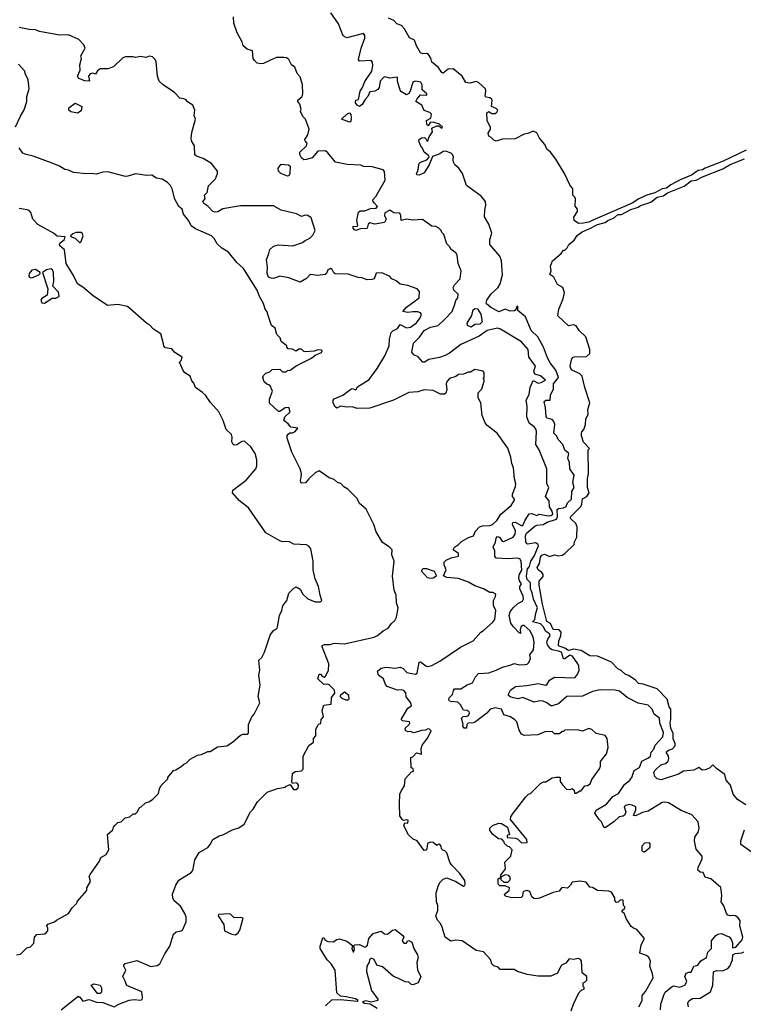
# Model space of a CAD drawing. Extents: x 1861455 to 2058065, y 200073 to 437907.
# Tile 22 of 256: x 1937279 to 1942996, y 257585 to 265361. Entities that reach past the tile are written whole.
import ezdxf

# ---------------------------------------------------------------- set-up
doc = ezdxf.new("R2010")
doc.units = 0

msp = doc.modelspace()

# ---------------------------------------------------------------- linework, layer by layer
at = {"layer": '0CON05XD'}
for points in [[(1940810.6, 264050.6), (1940776.7, 264145), (1940747.7, 264187.7), (1940717.5, 264215), (1940707.5, 264235), (1940703.3, 264255), (1940707.5, 264277.5), (1940700, 264295), (1940687, 264307), (1940642.7, 264322.7), (1940625, 264320.8), (1940600, 264300), (1940540.4, 264279.6), (1940514, 264215), (1940475, 264151.2), (1940436.6, 264133.4), (1940416.4, 264136.4), (1940414, 264145), (1940425.7, 264164.3), (1940435.8, 264225), (1940445, 264235.7), (1940495.8, 264254.2), (1940514, 264275), (1940512.5, 264285), (1940475.6, 264315), (1940463.1, 264345), (1940445, 264368), (1940432, 264405), (1940435.7, 264414.3), (1940453.4, 264426.6), (1940475, 264430.8), (1940485.8, 264425.8), (1940495, 264404.2), (1940505, 264402.9), (1940515.5, 264435), (1940540, 264475), (1940536.7, 264505), (1940575, 264521.8), (1940591.7, 264521.7), (1940614.6, 264504.6), (1940618.6, 264515), (1940595, 264535.6), (1940545, 264551.9), (1940522.5, 264547.5), (1940507.5, 264522.5), (1940495, 264532.5), (1940493.8, 264565), (1940527.5, 264582.5), (1940534.2, 264615), (1940518.5, 264628.5), (1940475, 264642.5), (1940457.5, 264685), (1940408.8, 264715), (1940420.6, 264735), (1940445, 264766.9), (1940496.7, 264765), (1940496.2, 264775), (1940458, 264808), (1940459.6, 264845), (1940448.5, 264868.5), (1940404.8, 264875.3), (1940385, 264867.5), (1940365, 264796.2), (1940355, 264778.8), (1940335, 264766.2), (1940295, 264790), (1940286.2, 264805), (1940263.8, 264875), (1940265, 264906.7), (1940205, 264900), (1940165, 264909.2), (1940153.9, 264905), (1940127.3, 264875), (1940118.6, 264825), (1940109.8, 264810.2), (1940085, 264797.1), (1940045, 264791.8), (1940031.2, 264755), (1940008.9, 264731.1), (1939985, 264689.6), (1939965, 264674.6), (1939944.7, 264684.7), (1939932.3, 264705), (1939934, 264726), (1939955, 264729.2), (1939968.9, 264795), (1939987.9, 264825), (1940006.2, 264873.8), (1940060.6, 264955), (1940069.4, 264995), (1940065.8, 265025.8), (1940055, 265037.5), (1939965, 265033.3), (1939956.7, 265045), (1939977.1, 265135), (1940005.5, 265215), (1940006.2, 265236.2), (1939995, 265251.2), (1939865, 265218), (1939834, 265234), (1939798.3, 265328.3), (1939737.5, 265415)], [(1940993.6, 258976.4), (1941015, 258997.5), (1941063.6, 259016.4), (1941085, 259013.3), (1941133.3, 258985), (1941150, 258925), (1941131.7, 258918.3), (1941131.7, 258901.7), (1941197, 258897), (1941215, 258890), (1941245, 258860), (1941288.3, 258861.7), (1941285, 258887.5), (1941158, 259045), (1941160, 259065), (1941172.7, 259087.3), (1941277, 259223), (1941300, 259245), (1941315, 259250), (1941395, 259330), (1941418.3, 259341.7), (1941435, 259342.5), (1941485, 259372.5), (1941515, 259380), (1941545, 259380), (1941550, 259375), (1941550, 259345), (1941567, 259317), (1941600, 259285), (1941627.5, 259282.5), (1941645, 259290), (1941660, 259275), (1941661.7, 259251.7), (1941675, 259252.5), (1941705, 259270), (1941715, 259270), (1941745, 259310), (1941765, 259312.5), (1941787.5, 259325), (1941799.3, 259360.7), (1941860, 259445), (1941867.5, 259465), (1941868.3, 259501.7), (1941916.1, 259563.9), (1941927.7, 259612.3), (1941920, 259685), (1941905, 259707.5), (1941835, 259722.5), (1941800, 259755), (1941775, 259762.5), (1941725, 259742.5), (1941685, 259752.5), (1941585, 259750), (1941575, 259740), (1941565, 259740), (1941545, 259720), (1941505, 259720), (1941485, 259740), (1941427, 259737), (1941373, 259713), (1941265, 259707.5), (1941245, 259717.5), (1941225, 259750), (1941206.7, 259815), (1941191.7, 259831.7), (1941157.5, 259855), (1941105, 259871.2), (1941085.3, 259915.3), (1941035.5, 259925.5), (1940997.5, 259915), (1940971.1, 259885), (1940881.2, 259815), (1940865, 259808.1), (1940822.5, 259805), (1940812.5, 259795), (1940810, 259765), (1940790, 259765), (1940781.7, 259781.7), (1940783.3, 259795), (1940770, 259845), (1940782.7, 259857.3), (1940815, 259860), (1940825, 259866.2), (1940834.2, 259885), (1940830.8, 259895), (1940815, 259905.8), (1940785, 259907.5), (1940760.7, 259950.7), (1940740.7, 259970.7), (1940685, 259976.7), (1940675, 259980), (1940670, 259990), (1940672.2, 260005), (1940698.2, 260031.8), (1940705.9, 260064.1), (1940714.7, 260075.3), (1940765, 260075.7), (1940815, 260108.1), (1940855.8, 260124.2), (1940879.5, 260170.4), (1940905, 260196.2), (1940985, 260203.3), (1941045, 260223.3), (1941092.7, 260247.3), (1941155, 260262), (1941185, 260276.2), (1941225, 260265.5), (1941271.1, 260268.9), (1941288.9, 260271.1), (1941303.1, 260285), (1941313.8, 260315), (1941310, 260345), (1941339.4, 260385), (1941343.9, 260445), (1941335, 260484), (1941313.3, 260535), (1941265, 260575.3), (1941253.3, 260576.7), (1941240.8, 260569.2), (1941233.9, 260543.9), (1941237, 260513), (1941225, 260517.5), (1941180, 260565), (1941160.9, 260595), (1941145.6, 260655), (1941155, 260683.8), (1941178.5, 260715), (1941215, 260749.6), (1941251.1, 260768.9), (1941260.9, 260785), (1941257.1, 260807.1), (1941230.5, 260865), (1941230.8, 260885), (1941243.3, 260905), (1941228.9, 260928.9), (1941222.9, 260955), (1941228.5, 260981.5), (1941246.1, 261013.9), (1941241.4, 261085), (1941231.7, 261101.7), (1941208.5, 261108.5), (1941135, 261103.3), (1941045, 261108), (1941034.4, 261124.4), (1941032, 261165), (1941020, 261195), (1941038.8, 261235), (1941042.5, 261265), (1941055, 261280), (1941070, 261275), (1941092.1, 261242.1), (1941105, 261239.2), (1941177.2, 261272.8), (1941193, 261297), (1941197.5, 261325), (1941172.9, 261375), (1941175, 261389.2), (1941195, 261393.6), (1941244, 261365), (1941255, 261365.8), (1941271.7, 261408.3), (1941305, 261459.4), (1941325, 261460.5), (1941365, 261444), (1941384.6, 261455.4), (1941455, 261443.6), (1941476, 261445), (1941490.3, 261455), (1941485, 261480.5), (1941463.9, 261513.9), (1941461.7, 261561.7), (1941432.5, 261595), (1941458.8, 261665), (1941443.8, 261695), (1941443.8, 261815), (1941383.8, 261965), (1941356, 262005), (1941363.5, 262105), (1941360, 262125), (1941345, 262144.2), (1941305, 262173.3), (1941286.2, 262225), (1941287.5, 262305), (1941280, 262355), (1941305, 262400), (1941313.3, 262455), (1941335, 262510), (1941375, 262489.4), (1941400, 262495), (1941433.8, 262515), (1941395, 262549.2), (1941350, 262560), (1941342.5, 262585), (1941353.6, 262625), (1941335, 262651.5), (1941302.7, 262695), (1941295.5, 262755), (1941245, 262816.7), (1941077.7, 262917.7), (1941055, 262923.8), (1940972, 262905), (1940908.6, 262861.4), (1940764.1, 262795.9), (1940675, 262727.3), (1940640.9, 262709.1), (1940595, 262692.1), (1940512.2, 262677.8), (1940478.8, 262655), (1940465, 262656), (1940428, 262698), (1940394.5, 262715), (1940377.5, 262735), (1940390, 262805), (1940437.3, 262852.7), (1940475, 262905.4), (1940525, 262932.8), (1940585, 262945.8), (1940636.6, 262993.4), (1940695, 263056.7), (1940714.4, 263105.5), (1940725.8, 263144.2), (1940741.2, 263165), (1940743.6, 263193.6), (1940710, 263225), (1940704, 263245), (1940715, 263268), (1940758.8, 263315), (1940767.7, 263377.7), (1940744, 263435), (1940735, 263500), (1940725, 263520), (1940687, 263547), (1940675, 263570), (1940655, 263590), (1940630, 263665), (1940615, 263680), (1940610, 263695), (1940590, 263715), (1940567, 263727), (1940535, 263730), (1940461.7, 263781.7), (1940385, 263776.7), (1940335, 263786.2), (1940293.6, 263773.6), (1940291.4, 263815), (1940283.1, 263833.1), (1940235, 263835.5), (1940205, 263856.7), (1940163.3, 263835), (1940162.2, 263815), (1940175.7, 263785), (1940160.3, 263759.7), (1940085, 263745.4), (1940045, 263756.2), (1940033.8, 263745), (1940025.6, 263714.5), (1940019.4, 263710.6), (1939971.9, 263708.1), (1939935, 263696.2), (1939925, 263700), (1939913.3, 263715), (1939915, 263728.8), (1939942, 263728), (1939950, 263735), (1939944, 263776), (1939955, 263841.2), (1939968.3, 263851.7), (1940005, 263850.8), (1940050.7, 263869.3), (1940095, 263871.6), (1940105.3, 263885.3), (1940080, 263915), (1940066.2, 263935), (1940093.8, 263965), (1940166.4, 264093.6), (1940161.7, 264161.7), (1940150, 264175), (1940065, 264197.5), (1939995, 264202.5), (1939975, 264212.5), (1939866.4, 264216.4), (1939775, 264236.2), (1939715, 264310), (1939694.4, 264324.4), (1939635, 264323.1), (1939589.2, 264270.8), (1939545, 264256.9), (1939525, 264254.3), (1939505, 264270.6), (1939492.7, 264295), (1939492.6, 264315), (1939544.3, 264365), (1939550, 264385), (1939533.8, 264405), (1939533.3, 264415), (1939555, 264452.5), (1939567.5, 264495), (1939537.5, 264575), (1939517, 264597), (1939497.5, 264635), (1939502.5, 264655), (1939493.5, 264693.5), (1939477.5, 264715), (1939477.5, 264725), (1939510, 264755), (1939517, 264777), (1939512.5, 264845), (1939495, 264910), (1939472.5, 264935), (1939452.5, 264985), (1939427.5, 265005), (1939406.1, 265046.1), (1939388.3, 265058.3), (1939365, 265063.3), (1939308.3, 265061.7), (1939261.7, 265041.7), (1939205, 265013.8), (1939185, 265011.2), (1939156.4, 265016.4), (1939135, 265037.5), (1939123.3, 265055), (1939117.5, 265115), (1939077.2, 265127.2), (1939045.6, 265155), (1939037.5, 265185), (1938997.5, 265257.5), (1938971.9, 265331.9), (1938968.1, 265381.9)], [(1941735, 263753.8), (1941695, 263750), (1941660, 263775), (1941658.3, 263801.7), (1941687.5, 263845), (1941687.5, 263865), (1941668.3, 263888.3), (1941670, 263945), (1941665, 263960), (1941650, 263975), (1941648.8, 264025), (1941625.8, 264055.8), (1941583.8, 264145), (1941515, 264258.8), (1941472.2, 264315), (1941445, 264338.6), (1941429.5, 264375), (1941385.6, 264425), (1941365, 264466.2), (1941335, 264479.2), (1941295, 264461.2), (1941265, 264455.8), (1941195, 264420), (1941095, 264416.7), (1941045, 264402.5), (1941025, 264410), (1941005, 264430), (1940985, 264440), (1940980, 264465), (1941000, 264495), (1941000, 264515), (1940990, 264525), (1940973.6, 264563.6), (1940971.2, 264625), (1940985, 264636.7), (1941009.2, 264619.2), (1941035, 264619.2), (1941050.3, 264629.7), (1941056, 264645), (1941045, 264659.2), (1941006.2, 264676.2), (1941012.5, 264725), (1941006, 264735), (1940995, 264742.9), (1940965, 264748), (1940956.9, 264756.9), (1940963.1, 264795), (1940958.6, 264815), (1940905, 264864.2), (1940885, 264871.4), (1940835, 264859.1), (1940804.5, 264864.5), (1940775.2, 264915.2), (1940705, 264973.3), (1940665, 264969.6), (1940625, 264939.2), (1940615, 264943.3), (1940586.2, 264986.2), (1940536.4, 265026.4), (1940527.9, 265057.9), (1940510.4, 265085), (1940495, 265094.7), (1940465, 265090.4), (1940445, 265099.4), (1940414.1, 265155), (1940399.5, 265199.5), (1940358.3, 265218.2), (1940319.3, 265289.3), (1940295.7, 265315.7), (1940258.5, 265328.5), (1940235, 265353.6), (1940192.2, 265372.2)], [(1940770.7, 261239.3), (1940825, 261272.5), (1940865, 261283.8), (1940879.3, 261320.7), (1940912.5, 261355), (1940935, 261363.8), (1940995, 261367.1), (1941013.8, 261375), (1941048.8, 261405), (1941080, 261455), (1941163.3, 261525), (1941187.5, 261565), (1941187.5, 261575), (1941172.5, 261595), (1941173, 261613), (1941196.7, 261675), (1941198.8, 261695), (1941188.8, 261735), (1941181.7, 261821.7), (1941167.5, 261855), (1941160, 261905), (1941135, 261977.5), (1941052.5, 262095), (1940972.5, 262155), (1940956.7, 262176.7), (1940932.5, 262235), (1940922.5, 262335), (1940902.5, 262375), (1940902.5, 262415), (1940930, 262445), (1940950, 262505), (1940948.3, 262518.3), (1940940, 262525), (1940950, 262535), (1940950, 262575), (1940940, 262585), (1940875, 262597.5), (1940841.7, 262578.3), (1940823, 262577), (1940785, 262560), (1940745, 262557.5), (1940725, 262542.5), (1940675, 262526.7), (1940656.7, 262505), (1940650, 262485), (1940653, 262437), (1940645, 262410), (1940635, 262402.5), (1940605, 262402.5), (1940545, 262433.3), (1940475, 262438.8), (1940425, 262421.2), (1940355, 262415.8), (1940233.2, 262356.8), (1940045, 262291.8), (1939945, 262289.2), (1939905, 262304.4), (1939865, 262300.5), (1939815, 262307.5), (1939785, 262292.5), (1939768.8, 262305), (1939756, 262335), (1939756, 262355), (1939765, 262367.5), (1939833.3, 262395), (1939895, 262443.1), (1939907.1, 262447.1), (1939935, 262437.5), (1939948.9, 262461.1), (1940041.7, 262518.3), (1940104.3, 262605.7), (1940164.2, 262705), (1940198, 262785), (1940201.7, 262838.3), (1940215, 262890), (1940226.1, 262903.9), (1940265, 262922.5), (1940285, 262952.5), (1940335, 262926.2), (1940367.3, 262932.7), (1940415, 262966.7), (1940443.8, 263005), (1940453.3, 263035), (1940446.2, 263045), (1940425, 263052.9), (1940385, 263054.5), (1940345, 263047.1), (1940307.5, 263055), (1940335, 263090), (1940436.2, 263165), (1940437.5, 263215), (1940420, 263235), (1940345, 263262.5), (1940285, 263272.5), (1940255, 263297.5), (1940220, 263315), (1940200, 263335), (1940141.7, 263361.7), (1940095, 263360), (1940080, 263315), (1940061.7, 263308.3), (1940025, 263307.5), (1939981.7, 263321.7), (1939953.6, 263323.6), (1939875, 263350), (1939773, 263353), (1939761.2, 263361.2), (1939749.1, 263389.1), (1939735, 263395.7), (1939715, 263385.5), (1939703.6, 263356.4), (1939692.6, 263347.4), (1939635, 263339.5), (1939575, 263347.4), (1939545, 263317.1), (1939495, 263288.6), (1939405, 263322.2), (1939335, 263334.5), (1939285, 263315.6), (1939265, 263318.9), (1939245, 263328), (1939235.4, 263355.4), (1939237.5, 263405), (1939230, 263465), (1939246.7, 263513.3), (1939256.2, 263545), (1939285, 263571.2), (1939325, 263583.3), (1939436.1, 263573.9), (1939515, 263600), (1939535, 263617.5), (1939572.5, 263635), (1939595, 263660), (1939612.5, 263695), (1939581.4, 263795), (1939555, 263814.7), (1939533.7, 263816.3), (1939505, 263806.2), (1939466.4, 263826.4), (1939345, 263856.7), (1939285, 263890), (1939025, 263890), (1938885, 263867.5), (1938844.1, 263844.1), (1938825, 263840.8), (1938805, 263846), (1938766.9, 263886.9), (1938735, 263910), (1938727.5, 263925), (1938744.4, 263945), (1938740.8, 263975), (1938759.4, 263995), (1938771.1, 264048.9), (1938826.7, 264105), (1938842.5, 264145), (1938842.5, 264165), (1938796.1, 264226.1), (1938730, 264265), (1938675, 264282.5), (1938663.9, 264293.9), (1938660, 264365), (1938636.7, 264405), (1938633.9, 264423.9), (1938640.7, 264469.3), (1938667.5, 264575), (1938657.5, 264605), (1938662.5, 264645), (1938647.5, 264685), (1938605, 264712.5), (1938595, 264727.5), (1938576.4, 264736.4), (1938545, 264740), (1938502.5, 264785), (1938412.5, 264845), (1938382.5, 264875), (1938367.5, 264915), (1938357, 265027), (1938350, 265045), (1938328.3, 265068.3), (1938305, 265072.5), (1938275, 265062.5), (1938235, 265070), (1938195, 265062.5), (1938175, 265067.5), (1938115, 265066.2), (1938095, 265060), (1938021.7, 264988.3), (1937975, 264972.5), (1937915, 264972.5), (1937895, 264957.5), (1937878.3, 264931.7), (1937855, 264937.1), (1937835, 264932.2), (1937822.5, 264915), (1937830, 264875), (1937795, 264876.9), (1937746, 264895), (1937736, 264915), (1937757.7, 264962.3), (1937753.8, 265005), (1937766.7, 265055), (1937763.6, 265076.4), (1937796.2, 265135), (1937785, 265162.5), (1937747.5, 265205), (1937665, 265241.2), (1937595, 265238.8), (1937435, 265266.7), (1937405, 265280), (1937355, 265282.9), (1937275, 265297.8)], [(1937247.5, 264515), (1937285, 264600), (1937315, 264650), (1937336.7, 264715), (1937337, 264753), (1937353.3, 264815), (1937347.5, 264885), (1937322.5, 264935), (1937320, 264955), (1937269.3, 265009.3)], [(1937735, 264623.3), (1937683, 264633), (1937667, 264647), (1937667.5, 264665), (1937718.3, 264701.7), (1937770, 264675), (1937765, 264640), (1937735, 264623.3)], [(1939885, 264551.2), (1939822.5, 264575), (1939865, 264615.6), (1939885, 264626), (1939895, 264612.5), (1939897.5, 264585), (1939895, 264557.5), (1939885, 264551.2)], [(1938961.7, 258961.7), (1939011.7, 258978.3), (1939053, 259007), (1939102.5, 259105), (1939123.6, 259126.4), (1939157.5, 259185), (1939235, 259260), (1939315, 259290), (1939380, 259300), (1939380, 259305), (1939415, 259320), (1939442.3, 259282.3), (1939465, 259280.8), (1939478.6, 259295), (1939481.4, 259315), (1939475, 259328.8), (1939465, 259334), (1939435, 259330), (1939428.3, 259338.3), (1939433.6, 259406.4), (1939455, 259422.5), (1939505, 259427.5), (1939518.3, 259441.7), (1939520, 259545), (1939565, 259630), (1939600, 259655), (1939600, 259685), (1939620, 259705), (1939620, 259755), (1939635, 259790), (1939645, 259800), (1939658.3, 259801.7), (1939660, 259835), (1939680, 259855), (1939670, 259905), (1939683, 259947), (1939740, 259955), (1939743, 260007), (1939768.8, 260041.2), (1939767.5, 260065), (1939725, 260106.7), (1939715, 260113.1), (1939681.7, 260111.7), (1939634.2, 260155), (1939645, 260193.3), (1939655, 260193.3), (1939672.9, 260172.9), (1939685, 260169.4), (1939695, 260175.8), (1939719.7, 260220.3), (1939722.5, 260275), (1939667.5, 260415), (1939685, 260427.5), (1939707, 260427), (1939733, 260427), (1939765, 260436.7), (1939845, 260431.2), (1940080, 260485), (1940105, 260497.5), (1940150, 260535), (1940190, 260555), (1940217, 260593), (1940243, 260617), (1940256.4, 260643.6), (1940270, 260715), (1940256.7, 260755), (1940252.5, 260815), (1940237.5, 260855), (1940223.8, 260965), (1940236.7, 261085), (1940220, 261135), (1940222.5, 261175), (1940198.3, 261198.3), (1940145, 261232.5), (1940096.1, 261316.1), (1940076.7, 261375), (1940017.5, 261495), (1939965, 261540), (1939945, 261580), (1939873, 261653), (1939840.7, 261670.7), (1939817, 261697), (1939790, 261705), (1939765, 261730), (1939725, 261742.5), (1939645, 261797.5), (1939615, 261782.5), (1939562.5, 261735), (1939537, 261703), (1939505, 261700), (1939500, 261705), (1939497.5, 261725), (1939503.3, 261745), (1939506.7, 261775), (1939496.2, 261815), (1939430, 261945), (1939393, 262057), (1939393, 262077), (1939401.7, 262088.3), (1939413, 262097), (1939435, 262097.5), (1939455, 262107.5), (1939476.7, 262135), (1939421.7, 262141.7), (1939400, 262170), (1939366.7, 262195), (1939373.8, 262225), (1939415.8, 262265), (1939405, 262297.5), (1939376.2, 262295), (1939335, 262266.7), (1939325, 262266.7), (1939252.7, 262332.7), (1939253.3, 262365), (1939277, 262427), (1939258.3, 262468.3), (1939248.3, 262478.3), (1939231.7, 262481.7), (1939211.7, 262501.7), (1939200, 262535), (1939205, 262550), (1939225, 262570), (1939255, 262580), (1939273, 262597), (1939335, 262600), (1939355, 262580), (1939385, 262580), (1939395, 262590), (1939415, 262592.5), (1939465, 262626.7), (1939585, 262686.7), (1939615, 262712.5), (1939665, 262732.5), (1939670, 262745), (1939661.7, 262751.7), (1939635, 262753.3), (1939605, 262742.5), (1939535, 262737.5), (1939525, 262740), (1939505, 262760), (1939485, 262760), (1939465, 262742.5), (1939435, 262760), (1939401.7, 262761.7), (1939390, 262775), (1939390, 262785), (1939345, 262820), (1939337, 262847), (1939310, 262875), (1939297.5, 262925), (1939270, 262945), (1939243.3, 263023.3), (1939233.3, 263053.3), (1939217.5, 263075), (1939205, 263120), (1939174.1, 263174.1), (1939156.7, 263225), (1939046.8, 263396.8), (1938995, 263443.8), (1938930, 263525), (1938876.4, 263556.4), (1938840.7, 263590.7), (1938815, 263632.5), (1938795, 263652.5), (1938669.7, 263709.7), (1938635, 263731.4), (1938615, 263772.5), (1938574, 263825), (1938563.6, 263863.6), (1938536.4, 263886.4), (1938503.9, 263943.9), (1938483.3, 264025), (1938470.7, 264050.7), (1938447.5, 264075), (1938405, 264101.2), (1938359.3, 264109.3), (1938323, 264133), (1938285, 264130), (1938195, 264143.3), (1938135, 264123.8), (1938115, 264123.3), (1937975, 264160), (1937935, 264156.7), (1937885, 264140), (1937845, 264146.7), (1937806.4, 264143.6), (1937703.6, 264153.6), (1937665, 264172.5), (1937635, 264177.5), (1937593.6, 264203.6), (1937535, 264226.7), (1937385, 264282.5), (1937330, 264295), (1937305, 264307.5), (1937275, 264347.5)], [(1943020, 264330), (1942837, 264243), (1942695, 264187.5), (1942675, 264173.8), (1942640.4, 264169.6), (1942588, 264132), (1942498.6, 264095), (1942425, 264057.5), (1942388.8, 264031.2), (1942355, 264023.8), (1942297.1, 263992.9), (1942234.2, 263975), (1942171.1, 263945), (1942118.5, 263911.4), (1941803.3, 263775), (1941775, 263762), (1941735, 263753.8)], [(1939395, 264124), (1939343.3, 264145), (1939323.1, 264163.1), (1939322.6, 264187.4), (1939345, 264220.8), (1939402.5, 264215), (1939417.5, 264205), (1939412.7, 264147.3), (1939405, 264127.5), (1939395, 264124)], [(1943015, 259160), (1942951.7, 259201.7), (1942916.2, 259245), (1942894.3, 259315), (1942860, 259355), (1942850.5, 259400.4), (1942785, 259446.9), (1942755, 259477.3), (1942729.1, 259450.9), (1942695, 259435.4), (1942670, 259435), (1942645, 259455.8), (1942605, 259434.4), (1942525, 259426.5), (1942485, 259402.9), (1942347, 259357), (1942316.4, 259366.4), (1942297.5, 259385), (1942290, 259415), (1942300, 259435), (1942344, 259475), (1942382.2, 259487.8), (1942402.5, 259505), (1942407.5, 259525), (1942404.2, 259544.2), (1942386.7, 259575), (1942405, 259592.5), (1942438, 259602), (1942456.9, 259625), (1942457.1, 259645), (1942441.1, 259681.1), (1942443.3, 259723.3), (1942424.6, 259765), (1942418.5, 259805), (1942424, 259836), (1942422.5, 259915), (1942410, 259935), (1942395.6, 259995), (1942316.8, 260076.8), (1942205, 260112.5), (1942167.7, 260117.7), (1942145, 260144.2), (1942095, 260178.6), (1942061.7, 260191.7), (1942030.7, 260220.7), (1942003.9, 260233.9), (1941955, 260286.2), (1941845, 260334), (1941785, 260337.5), (1941715, 260379.4), (1941655, 260389.5), (1941615, 260379.7), (1941587.2, 260397.1), (1941535.6, 260415), (1941538, 260455), (1941554.8, 260495), (1941557.3, 260525), (1941541.5, 260541.5), (1941495, 260546.2), (1941473.1, 260593.1), (1941445, 260607.5), (1941409.1, 260745), (1941382.9, 260895), (1941384.3, 260925.7), (1941415, 260962.9), (1941415, 260980), (1941405, 260995.5), (1941375.8, 261015), (1941367.1, 261035), (1941386.7, 261065), (1941394.1, 261115), (1941405, 261133.1), (1941425, 261140.4), (1941465, 261120.2), (1941505, 261135.7), (1941535, 261127.2), (1941565, 261132.2), (1941586, 261144), (1941660, 261215), (1941662.5, 261237.5), (1941680, 261275), (1941683.8, 261355), (1941672.3, 261382.3), (1941631.7, 261421.7), (1941631.2, 261435), (1941712.5, 261515), (1941721.4, 261535), (1941725, 261577.5), (1941760, 261595), (1941778.8, 261625), (1941766.1, 261666.1), (1941765.7, 261735), (1941774.2, 261775), (1941770, 261965), (1941780, 261975), (1941733.8, 262023.8), (1941718.8, 262075), (1941718.8, 262095), (1941720, 262105), (1941736.7, 262125), (1941750, 262165), (1941753.3, 262205), (1941770, 262245), (1941767, 262283), (1941783.3, 262335), (1941744, 262455), (1941723.8, 262545), (1941704.4, 262564.4), (1941645, 262592.5), (1941632.5, 262605), (1941628, 262625), (1941638.8, 262675), (1941647, 262693), (1941660.7, 262699.3), (1941758.3, 262701.7), (1941783.8, 262725), (1941784.2, 262755), (1941751.4, 262855), (1941700.8, 262905), (1941675, 262942), (1941655, 262950), (1941615, 262943.3), (1941531.2, 263021.2), (1941539.2, 263075), (1941574.1, 263155.9), (1941583.3, 263205), (1941570, 263245), (1941528.3, 263268.3), (1941498.1, 263328.1), (1941467.5, 263347.5), (1941477, 263377), (1941472.5, 263415), (1941490, 263455), (1941556.4, 263513.6), (1941575, 263540), (1941585, 263540), (1941605, 263560), (1941617.5, 263585), (1941660.8, 263619.2), (1941683.7, 263656.3), (1941723.4, 263686.6), (1941785, 263710.6), (1941845, 263743.1), (1941905, 263759.1), (1941925, 263774.6), (1941975, 263796.5), (1942005, 263821.2), (1942035, 263822.3), (1942108.7, 263861.3), (1942142.2, 263872.2), (1942165, 263879.1), (1942185, 263894), (1942265, 263919.3), (1942315, 263960.3), (1942365, 263969.1), (1942397.1, 263992.9), (1942528.1, 264045), (1942585, 264087.3), (1942625, 264093.4), (1942675, 264120.4), (1942835, 264184.1), (1942892.7, 264217.3), (1943005, 264263.1)], [(1942342.3, 257542.3), (1942344.5, 257585.5), (1942370.8, 257665), (1942380.2, 257679.8), (1942435, 257726.4), (1942445, 257730), (1942495, 257720.2), (1942535, 257737.4), (1942549.4, 257765), (1942534.2, 257805), (1942545, 257830), (1942565, 257840), (1942585, 257840), (1942604.2, 257885), (1942636.2, 257893.8), (1942660.8, 257929.2), (1942704.7, 257955), (1942715, 257996.2), (1942744, 258025), (1942746, 258085), (1942780.5, 258129.6), (1942795, 258140), (1942825, 258143.3), (1942863, 258127), (1942885, 258118.8), (1942900.3, 258100.3), (1942909.8, 258069.8), (1942910.7, 258030.7), (1942937.5, 258035), (1942986, 258095), (1942992.7, 258115), (1942970, 258205), (1942972.2, 258245), (1942955, 258268.8), (1942935, 258282.5), (1942915, 258287.5), (1942893.6, 258283.6), (1942875, 258290), (1942863, 258303), (1942841.7, 258361.7), (1942822.5, 258395), (1942826.7, 258445), (1942818.3, 258508.3), (1942740, 258575), (1942695, 258590), (1942680, 258625), (1942655, 258627.5), (1942637.5, 258645), (1942640, 258665), (1942672.5, 258735), (1942670, 258755), (1942625, 258810), (1942610, 258875), (1942612.5, 258905), (1942640, 258945), (1942646.7, 258975), (1942640, 259025), (1942590.7, 259080.7), (1942505.8, 259115.8), (1942405, 259175.7), (1942375, 259182), (1942355, 259178), (1942245, 259110), (1942200, 259100), (1942145, 259072.5), (1942130, 259075), (1942148.1, 259121.9), (1942147.1, 259145), (1942118.3, 259158.3), (1942095, 259162.9), (1942065, 259154.2), (1942055.8, 259145), (1942067.1, 259105), (1942059.7, 259080.3), (1942048.1, 259071.9), (1942015, 259064.2), (1941973.8, 259025), (1941905, 258978), (1941894.5, 258984.5), (1941877.1, 259027.1), (1941857.1, 259045), (1941823.8, 259095), (1941835, 259117.3), (1941914.7, 259165.3), (1941964.3, 259225.7), (1942009.4, 259250.6), (1942058.9, 259321.1), (1942100.8, 259355), (1942115.7, 259375), (1942135, 259431.2), (1942175.7, 259455), (1942195.4, 259504.6), (1942248.4, 259531.6), (1942262.5, 259545), (1942267.8, 259575), (1942289.1, 259600.9), (1942299.5, 259630.4), (1942361.5, 259698.5), (1942365, 259732.5), (1942335.5, 259805), (1942333.6, 259843.6), (1942293.3, 259875), (1942275, 259916.7), (1942245, 259946.2), (1942166.2, 259963.8), (1942078.3, 260008.3), (1942018.3, 260058.3), (1941985, 260067.1), (1941865, 260068.5), (1941805, 260055.4), (1941725, 260017.8), (1941603.3, 260015), (1941535, 259958.2), (1941485, 259941.5), (1941475, 259941.1), (1941445, 259965.5), (1941415, 259979.5), (1941387.5, 259982.5), (1941345, 259971.9), (1941255, 260008.2), (1941215, 259998.6), (1941159.3, 260009.3), (1941140, 260025), (1941142.5, 260035), (1941157.5, 260065), (1941196.1, 260093.9), (1941285, 260102.2), (1941375, 260119.4), (1941435, 260104.5), (1941447.4, 260112.6), (1941465.5, 260144.5), (1941505, 260169.2), (1941665, 260164), (1941688.9, 260195), (1941698.6, 260225), (1941695.8, 260255), (1941689.2, 260275), (1941645.6, 260335), (1941625, 260340.9), (1941585, 260314.2), (1941575, 260313.3), (1941560.9, 260365), (1941537.5, 260375), (1941485, 260383.2), (1941471.8, 260391.8), (1941450.4, 260425), (1941444.6, 260445), (1941451.1, 260468.9), (1941470, 260495), (1941465, 260510), (1941432.9, 260532.9), (1941418.8, 260565), (1941395, 260588.8), (1941331.2, 260605), (1941350, 260625), (1941357.5, 260675), (1941371, 260715), (1941337.5, 260785), (1941327.7, 260835), (1941314.3, 260865), (1941314.1, 260914.1), (1941289, 260939), (1941282.6, 260965), (1941292.1, 261025), (1941306.3, 261043.7), (1941318.7, 261085), (1941344.5, 261125), (1941378.1, 261205), (1941375, 261215.7), (1941355, 261230), (1941295, 261219.4), (1941283.2, 261223.2), (1941276.9, 261236.9), (1941275.4, 261285), (1941283.3, 261305), (1941349.8, 261360.2), (1941365, 261368.2), (1941416, 261374), (1941446.7, 261393.3), (1941521.2, 261415), (1941528.9, 261435), (1941526.9, 261493.1), (1941535, 261500), (1941575, 261505.7), (1941595.6, 261515), (1941608.5, 261545), (1941638.3, 261575), (1941642.1, 261635), (1941660.6, 261665), (1941649.4, 261705), (1941660, 261765), (1941624.7, 261815), (1941622.6, 261865), (1941608.8, 261895), (1941618.9, 261935), (1941585, 261960), (1941571.5, 262005), (1941533.8, 262045), (1941522.3, 262072.3), (1941498.6, 262095), (1941506.6, 262165), (1941498.7, 262188.7), (1941485, 262202.5), (1941445, 262214), (1941438.3, 262228.3), (1941434.6, 262295), (1941422.5, 262345), (1941435, 262356), (1941470, 262355), (1941474, 262395), (1941495.7, 262445), (1941496.7, 262485), (1941536.9, 262535), (1941515, 262593.8), (1941470.6, 262650.6), (1941449.2, 262689.2), (1941418, 262775), (1941372.9, 262855), (1941319.5, 262905), (1941275.6, 263015), (1941216.2, 263065), (1941215, 263097.5), (1941205, 263092.5), (1941199.5, 263070.4), (1941187.4, 263062.6), (1941155, 263058.5), (1941115, 263074.2), (1941065, 263053.3), (1940999.5, 263089.6), (1940966.9, 263116.9), (1940963.5, 263125), (1940970, 263145), (1941003.8, 263195), (1941057, 263243), (1941076.2, 263275), (1941093.3, 263345), (1941086.4, 263456.4), (1941073, 263493), (1940993.8, 263585), (1940993.8, 263625), (1941008.8, 263675), (1940985, 263746.7), (1940950.8, 263805), (1940953.9, 263856.1), (1940963.3, 263895), (1940960, 263925), (1940925, 263967.5), (1940810.6, 264050.6)], [(1937253, 257977), (1937285, 257980), (1937335, 258030), (1937365, 258040), (1937391.7, 258068.3), (1937397.5, 258115), (1937415, 258137.5), (1937475, 258142.5), (1937489.3, 258150.7), (1937502.5, 258165), (1937502.5, 258185), (1937493.3, 258205), (1937501.7, 258218.3), (1937555, 258237.5), (1937569.3, 258250.7), (1937665, 258302.5), (1937693.6, 258346.4), (1937730, 258385), (1937735, 258400), (1937810, 258485), (1937810, 258505), (1937840, 258555), (1937827.5, 258595), (1937835, 258610), (1937910, 258715), (1937920, 258745), (1937963, 258767), (1937982.5, 258805), (1937973, 258927), (1938016.4, 258963.6), (1938020, 258985), (1938031.7, 258998.3), (1938055, 259020), (1938080, 259025), (1938113, 259057), (1938150, 259065), (1938175, 259090), (1938195, 259090), (1938210, 259105), (1938225, 259140), (1938240, 259145), (1938273, 259177), (1938305, 259187.5), (1938330, 259205), (1938375, 259250), (1938383, 259287), (1938395, 259310), (1938450, 259365), (1938450, 259375), (1938495, 259432.5), (1938513.3, 259436.7), (1938555, 259462.5), (1938575, 259482.5), (1938595, 259490), (1938625, 259520), (1938685, 259552.5), (1938715, 259557.5), (1938765, 259582.5), (1938785, 259582.5), (1938843, 259617), (1938915, 259627.5), (1938960, 259655), (1939025, 259710), (1939045, 259717.5), (1939075, 259717.5), (1939087.5, 259725), (1939087.5, 259795), (1939112.5, 259855), (1939132.5, 259875), (1939177.5, 259965), (1939163.3, 260015), (1939180, 260105), (1939170, 260185), (1939176.7, 260225), (1939168.3, 260301.7), (1939192.5, 260325), (1939212.5, 260365), (1939259.3, 260500.7), (1939282.5, 260535), (1939312.5, 260555), (1939317.5, 260565), (1939332.5, 260655), (1939351.2, 260695), (1939358.3, 260731.7), (1939391.2, 260775), (1939405, 260832.5), (1939445, 260872.5), (1939465, 260882.5), (1939495, 260862.5), (1939516.7, 260825), (1939555, 260787.5), (1939615, 260763.3), (1939656.4, 260763.6), (1939667.5, 260775), (1939652.5, 260815), (1939641.2, 260885), (1939614, 260945), (1939598, 261015), (1939598.8, 261085), (1939580.7, 261180.7), (1939565, 261202.5), (1939545, 261212.5), (1939445, 261220), (1939405, 261240), (1939355, 261236.7), (1939335, 261243.8), (1939225, 261308.8), (1939086.7, 261505), (1939014.1, 261564.1), (1938960, 261625), (1938962.5, 261645), (1939067.5, 261725), (1939146.1, 261813.9), (1939153.6, 261836.4), (1939153.6, 261883.6), (1939138.8, 261935), (1939105, 261987.5), (1939055, 262033.3), (1939035, 262028.8), (1938995, 262004), (1938975, 262000), (1938966.1, 262006.1), (1938956.4, 262026.4), (1938958.8, 262065), (1938953.9, 262083.9), (1938910, 262125), (1938886.7, 262195), (1938853, 262263), (1938787, 262337), (1938747.5, 262395), (1938725, 262417.5), (1938667.5, 262455), (1938655, 262490), (1938638.3, 262508.3), (1938627.5, 262545), (1938585, 262572.5), (1938571.2, 262591.2), (1938542.5, 262655), (1938555, 262670), (1938562.5, 262695), (1938505, 262732.5), (1938480.7, 262760.7), (1938429.3, 262769.3), (1938417.5, 262785), (1938415, 262800), (1938395, 262880), (1938337, 262917), (1938305, 262951.2), (1938280, 262965), (1938130, 263095), (1938055, 263110.8), (1937973.4, 263103.4), (1937859.3, 263179.3), (1937778.3, 263248.3), (1937735, 263275.8), (1937705, 263340), (1937645.8, 263435), (1937633, 263543), (1937596, 263575), (1937592.9, 263585), (1937600.3, 263599.7), (1937632.5, 263625), (1937640, 263645), (1937575, 263650), (1937547.5, 263675), (1937422.7, 263742.7), (1937383.3, 263785), (1937368.3, 263838.3), (1937355, 263853.3), (1937339.5, 263859.6), (1937275, 263870)], [(1937755, 263597.5), (1937765, 263610), (1937780, 263655), (1937772.5, 263675), (1937765, 263680), (1937725, 263678.8), (1937699.3, 263670.7), (1937680, 263655), (1937693, 263643), (1937716.4, 263636.4), (1937755, 263597.5)], [(1937375, 263323.3), (1937430, 263345), (1937440, 263355), (1937440, 263365), (1937405, 263387.5), (1937375, 263382.5), (1937354.1, 263355.9), (1937352.5, 263335), (1937360, 263325), (1937375, 263323.3)], [(1937475, 263123.3), (1937535, 263162.5), (1937565, 263162.5), (1937590, 263175), (1937585, 263210), (1937542.5, 263255), (1937548, 263292), (1937546, 263365), (1937538.8, 263385), (1937525, 263392), (1937492.5, 263385), (1937460, 263365), (1937502.5, 263235), (1937497.5, 263185), (1937455, 263160), (1937447.5, 263145), (1937453.6, 263123.6), (1937475, 263123.3)], [(1940845, 262932), (1940817.5, 262945), (1940813.8, 262965), (1940850.6, 263025), (1940860.9, 263069.1), (1940875, 263080), (1940895, 263078), (1940921.5, 263035), (1940933.5, 262975), (1940915, 262956.5), (1940875.9, 262954.1), (1940845, 262932)], [(1941636.4, 257533.6), (1941654.1, 257585.9), (1941697.5, 257675), (1941721.7, 257698.3), (1941740, 257705), (1941738.3, 257718.3), (1941730, 257725), (1941730, 257755), (1941745, 257760), (1941760, 257775), (1941760, 257805), (1941723, 257833), (1941717.5, 257925), (1941709.3, 257939.3), (1941695, 257947.5), (1941655, 257940), (1941620, 257945), (1941595, 257910), (1941565, 257897.5), (1941553.9, 257886.1), (1941529.3, 257830.7), (1941475, 257807.5), (1941375, 257807.5), (1941288.3, 257821.7), (1941213, 257843), (1941185, 257860), (1941075, 257860), (1941058.3, 257878.3), (1941025, 257890), (1941010, 257905), (1940998.3, 257938.3), (1940945, 258000), (1940885, 258010), (1940775, 258087.5), (1940725, 258092.5), (1940685, 258082.5), (1940640, 258115), (1940617.5, 258195), (1940603, 258223), (1940579.3, 258249.3), (1940567.5, 258285), (1940582.5, 258325), (1940583.3, 258345), (1940583.3, 258365), (1940572.5, 258395), (1940570, 258465), (1940587.5, 258525), (1940600.7, 258549.3), (1940625, 258572.5), (1940655, 258583.3), (1940726, 258556), (1940785, 258518.8), (1940795, 258522.5), (1940800, 258535), (1940795, 258562.5), (1940757.3, 258617.3), (1940692.5, 258685), (1940678.3, 258708.3), (1940655, 258780), (1940638.3, 258798.3), (1940621.7, 258801.7), (1940611.7, 258811.7), (1940610, 258835), (1940598.3, 258848.3), (1940585, 258850), (1940575, 258840), (1940545, 258862.5), (1940523.6, 258866.4), (1940502.5, 258855), (1940497, 258813), (1940488.3, 258801.7), (1940475, 258800), (1940420, 258875), (1940389.3, 258889.3), (1940352.3, 258922.3), (1940313.3, 258995), (1940321.7, 259018.3), (1940345.8, 259014.2), (1940348.3, 259038.3), (1940335, 259042.5), (1940315, 259037.5), (1940305, 259042.5), (1940282.3, 259072.3), (1940280.8, 259165), (1940284, 259245), (1940295.8, 259274.2), (1940320.5, 259309.6), (1940323.8, 259365), (1940375, 259420), (1940390, 259425), (1940388.3, 259448.3), (1940372.5, 259452.5), (1940370, 259535), (1940385, 259540), (1940415, 259570), (1940455, 259560), (1940452.5, 259605), (1940458.3, 259631.7), (1940505, 259690), (1940530, 259745), (1940518.3, 259758.3), (1940505, 259760), (1940485, 259750), (1940455, 259747.5), (1940395, 259730), (1940365, 259740), (1940345, 259737.5), (1940327, 259747), (1940324.1, 259765.9), (1940356, 259795), (1940362.5, 259805), (1940359.2, 259815), (1940305, 259823.8), (1940294.2, 259835), (1940345, 259923.3), (1940375, 259942.5), (1940370, 259965), (1940332.2, 260012.2), (1940330, 260045), (1940315, 260064.4), (1940295, 260069.1), (1940265, 260065.6), (1940182.5, 260095), (1940169.3, 260109.3), (1940154, 260155), (1940113.8, 260183.8), (1940105.6, 260215), (1940135, 260239.5), (1940175, 260248), (1940245, 260239.2), (1940285, 260246.2), (1940308, 260238), (1940336.9, 260205), (1940376.7, 260196.7), (1940407.3, 260192.7), (1940420.8, 260199.2), (1940435, 260287.5), (1940445, 260290), (1940487.7, 260257.7), (1940505, 260254), (1940535, 260260), (1940597.5, 260295), (1940762.5, 260405), (1940862.5, 260455), (1940922.5, 260525), (1940945, 260537.5), (1941017.7, 260602.3), (1941033.3, 260625), (1941040, 260695), (1941022.5, 260735), (1941022.5, 260775), (1941037.5, 260805), (1941040, 260825), (1941016.4, 260836.4), (1940995, 260837.5), (1940945, 260866.7), (1940875, 260890), (1940825, 260920), (1940747.5, 260947.5), (1940655, 260956.7), (1940627.5, 260967.5), (1940649.5, 261015), (1940633.2, 261055), (1940633.6, 261076.4), (1940647.9, 261092.1), (1940688.4, 261111.6), (1940747.1, 261125), (1940745, 261145.8), (1940703.8, 261175), (1940715, 261193.8), (1940747.5, 261215), (1940770.7, 261239.3)], [(1940525, 260947.5), (1940502.4, 260952.4), (1940454.4, 261004.4), (1940463.6, 261026.4), (1940492.7, 261027.3), (1940553.5, 261005), (1940570, 260975), (1940565.9, 260964.1), (1940545, 260951.2), (1940525, 260947.5)], [(1939875, 259988.8), (1939883.6, 259996.4), (1939880, 260025), (1939845, 260050), (1939812.5, 260025), (1939812.5, 260015), (1939825, 260002.5), (1939855, 259988.8), (1939875, 259988.8)], [(1937608.3, 257541.7), (1937740.7, 257649.3), (1937755, 257642.5), (1937779.5, 257609.6), (1937827.3, 257622.7), (1937885, 257602.9), (1937935, 257600), (1938025, 257563.8), (1938063.2, 257586.8), (1938145, 257617.5), (1938185, 257622), (1938235, 257616.7), (1938246.1, 257623.9), (1938250.7, 257639.3), (1938244.1, 257684.1), (1938125, 257734), (1938112.5, 257767.5), (1938093.3, 257805), (1938117.5, 257855), (1938102.5, 257885), (1938102.5, 257895), (1938113.9, 257906.1), (1938205, 257930), (1938315, 257884.3), (1938365, 257891.4), (1938385.6, 257904.4), (1938425.6, 257984.4), (1938464.3, 258045), (1938495, 258138), (1938515, 258156.9), (1938555, 258164), (1938565, 258171.2), (1938594.4, 258235), (1938593.4, 258273.4), (1938585, 258301.2), (1938549.1, 258359.1), (1938496.7, 258405), (1938490, 258425), (1938487.5, 258455), (1938512.5, 258525), (1938537.5, 258565), (1938635, 258626.7), (1938648.3, 258641.7), (1938663.3, 258725), (1938697, 258783), (1938765, 258823.3), (1938785, 258847.5), (1938805, 258887.5), (1938854.1, 258915.9), (1938885, 258923.3), (1938961.7, 258961.7)], [(1942170, 257565), (1942196.7, 257615), (1942198, 257655), (1942224, 257685), (1942283.3, 257795), (1942280, 257825), (1942257.5, 257885), (1942263.3, 257925), (1942250, 257955), (1942231.7, 257971.7), (1942178.3, 257988.3), (1942190, 258055), (1942215.7, 258105.7), (1942156.4, 258176.4), (1942133, 258183), (1942110.7, 258200.7), (1942071.7, 258261.7), (1942058.3, 258298.3), (1942040, 258315), (1942040, 258325), (1942060, 258345), (1942060, 258355), (1942050, 258365), (1942048.3, 258408.3), (1942025, 258410), (1942008.3, 258391.7), (1941995, 258390), (1941980, 258405), (1941980, 258425), (1941955, 258470), (1941935, 258477.5), (1941845, 258482.5), (1941805, 258507.5), (1941785, 258510), (1941755, 258550), (1941705, 258557.5), (1941645, 258550), (1941630, 258525), (1941607, 258503), (1941563, 258507), (1941541.7, 258478.3), (1941493, 258467), (1941385, 258422.5), (1941355, 258417.5), (1941341.7, 258421.7), (1941326.7, 258435), (1941309.2, 258475), (1941285, 258483.5), (1941260.8, 258475), (1941254, 258465), (1941251.7, 258438.3), (1941241.7, 258428.3), (1941167, 258427), (1941115, 258440), (1941110, 258455), (1941146.4, 258483.6), (1941150, 258505), (1941115, 258520), (1941071.7, 258521.7), (1941060, 258535), (1941060, 258575), (1941080, 258590), (1941080, 258605), (1941116.7, 258655), (1941113, 258707), (1941160, 258755), (1941170, 258805), (1941148.3, 258828.3), (1941135, 258830), (1941110, 258855), (1941108.3, 258868.3), (1941088.3, 258888.3), (1941063, 258893), (1941015, 258927.5), (1940995, 258960), (1940993.6, 258976.4)], [(1943058, 258788), (1942975.9, 258845.9), (1942975.8, 258875), (1943006.8, 258963.2)], [(1942215, 258790), (1942260, 258825), (1942261.7, 258851.7), (1942255, 258860), (1942215, 258857.5), (1942193.3, 258835), (1942195, 258800), (1942201.7, 258791.7), (1942215, 258790)], [(1941135, 258550), (1941152.5, 258565), (1941156.4, 258583.6), (1941145, 258602.5), (1941115, 258607.5), (1941080, 258590), (1941081.7, 258571.7), (1941105, 258550), (1941135, 258550)], [(1938985, 258133.8), (1939005, 258148.8), (1939018.9, 258171.1), (1939043.8, 258265), (1939025, 258271.5), (1938975, 258268.2), (1938945, 258297.2), (1938935, 258299.3), (1938850, 258295), (1938847.5, 258285), (1938893.3, 258215), (1938897.5, 258165), (1938955, 258138.8), (1938985, 258133.8)], [(1939695, 257574), (1939745, 257619.2), (1939815, 257623.3), (1939945, 257610), (1939952.5, 257615), (1939932.7, 257627.3), (1939860, 257645), (1939815, 257649.2), (1939786.2, 257675), (1939772.5, 257855), (1939740, 257905), (1939708.8, 257935), (1939652.5, 258025), (1939652.5, 258045), (1939675, 258110), (1939685, 258110), (1939690, 258095), (1939715, 258080), (1939755, 258077.5), (1939785, 258096.7), (1939805, 258101.2), (1939863.9, 258083.9), (1939908.3, 258048.3), (1939904.3, 258025), (1939915, 258000), (1939920, 258000), (1939923.3, 258025), (1939917.5, 258045), (1939926.4, 258053.6), (1939965, 258057.5), (1940005, 258037.5), (1940019.3, 258040.7), (1940028, 258052), (1940036.7, 258105), (1940072.5, 258145), (1940135, 258163.3), (1940161.1, 258141.1), (1940185, 258137.8), (1940225, 258171.2), (1940245.9, 258175.9), (1940307.3, 258127.3), (1940313.3, 258115), (1940302, 258085), (1940315, 258068.8), (1940335, 258066.7), (1940343.8, 258086.2), (1940355, 258090), (1940376.2, 258075), (1940393.3, 258025), (1940423.3, 257975), (1940426.7, 257955), (1940417.5, 257915), (1940422.5, 257855), (1940447.5, 257805), (1940426.4, 257753.6), (1940385, 257740), (1940370, 257745), (1940355, 257760), (1940325, 257762.5), (1940267.5, 257792.5), (1940233.9, 257803.9), (1940145, 257880), (1940100, 257895), (1940079.3, 257939.3), (1940055, 257950), (1940043, 257937), (1940041.7, 257918.3), (1940022.5, 257885), (1940020, 257845), (1940060, 257695), (1940110, 257625), (1940110, 257615), (1940055, 257602.5), (1940015, 257613.3), (1939987.5, 257605), (1940002.5, 257595), (1940048.8, 257588.8), (1940102.5, 257555)], [(1942562.5, 257565), (1942557.5, 257595), (1942567, 257613), (1942595, 257630), (1942655, 257633.3), (1942736.4, 257683.6), (1942756.7, 257735), (1942759.5, 257840.4), (1942785, 257852), (1942831.7, 257848.3), (1942875, 257868.8), (1942888.8, 257885), (1942910, 257935), (1942914.4, 257975), (1942932.5, 257985), (1942985, 257990.8), (1942999.4, 258000.6)], [(1937915, 257670), (1937895, 257670), (1937844.1, 257735.9), (1937865, 257746.2), (1937916.4, 257736.4), (1937926.7, 257715), (1937926.7, 257695), (1937925, 257680), (1937915, 257670)]]:
    msp.add_lwpolyline(points, dxfattribs=at)

doc.saveas('drawing.dxf')
